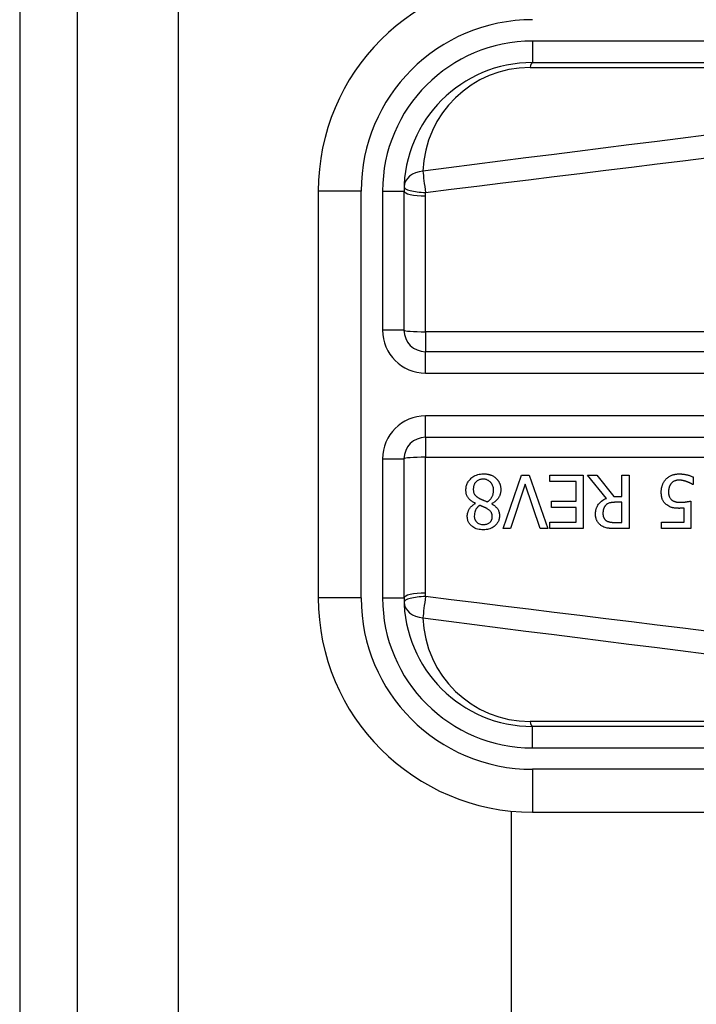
# Model space of a CAD drawing. Header units: inches. Extents: x 4 to 105, y 5 to 58.
# Tile 66 of 133: x 3.518 to 4.14, y 34.478 to 35.383. Entities that reach past the tile are written whole.
import ezdxf

# ---------------------------------------------------------------- set-up
doc = ezdxf.new("R2010")
doc.units = ezdxf.units.IN
doc.header["$MEASUREMENT"] = 0
doc.layers.add('Visible Edges(ANSI)', color=7, linetype='Continuous', lineweight=25)
doc.layers.add('Visible Tangent Edges(ANSI)', color=7, linetype='Continuous', lineweight=25)

msp = doc.modelspace()

# ---------------------------------------------------------------- linework, layer by layer
at = {"layer": 'Visible Edges(ANSI)'}
for p, q in [((3.51786, 39.1425), (3.51786, 9.6315)), ((3.57086, 9.6315), (3.57086, 39.1425)), ((3.98911, 35.34362), (4.63817, 35.34362)), ((3.79226, 35.22551), (3.79226, 34.8515)), ((3.871, 35.09755), (3.871, 35.22551)), ((4.54266, 35.07786), (3.89068, 35.07786)), ((3.89068, 34.99915), (4.54266, 34.99915)), ((3.871, 34.8515), (3.871, 34.97946)), ((3.96211, 34.91526), (3.97906, 34.96447)), ((3.97906, 34.96447), (3.98612, 34.96447)), ((3.98612, 34.96447), (4.00307, 34.91526)), ((4.00498, 34.95865), (4.00498, 34.96447)), ((4.00498, 34.96447), (4.03577, 34.96447)), ((4.03577, 34.96447), (4.03577, 34.91526)), ((4.05718, 34.94305), (4.03968, 34.96447)), ((4.03968, 34.96447), (4.04817, 34.96447)), ((4.04817, 34.96447), (4.06372, 34.94489)), ((4.07122, 34.96447), (4.07776, 34.96447)), ((4.07122, 34.94489), (4.07122, 34.96447)), ((4.07776, 34.96447), (4.07776, 34.91526)), ((4.13671, 34.96271), (4.13671, 34.95574)), ((3.98241, 34.95613), (3.96877, 34.91526)), ((3.99605, 34.91526), (3.98241, 34.95613)), ((4.02923, 34.95865), (4.00498, 34.95865)), ((4.02923, 34.94038), (4.02923, 34.95865)), ((4.13671, 34.95574), (4.13623, 34.95574)), ((4.06372, 34.94489), (4.07122, 34.94489)), ((4.13467, 34.94062), (4.13467, 34.91526)), ((3.93662, 34.93827), (3.93662, 34.93847)), ((3.95162, 34.93819), (3.95162, 34.93799)), ((4.00661, 34.93456), (4.00661, 34.94038)), ((4.00661, 34.94038), (4.02923, 34.94038)), ((4.02923, 34.93456), (4.00661, 34.93456)), ((4.02923, 34.92108), (4.02923, 34.93456)), ((4.07122, 34.93942), (4.06548, 34.93942)), ((4.07122, 34.92092), (4.07122, 34.93942)), ((4.12833, 34.92104), (4.12833, 34.93416)), ((3.96877, 34.91526), (3.96211, 34.91526)), ((4.00307, 34.91526), (3.99605, 34.91526)), ((4.00498, 34.92108), (4.02923, 34.92108)), ((4.00498, 34.91526), (4.00498, 34.92108)), ((4.03577, 34.91526), (4.00498, 34.91526)), ((4.06472, 34.92092), (4.07122, 34.92092)), ((4.07776, 34.91526), (4.06508, 34.91526)), ((4.10767, 34.91526), (4.10767, 34.92104)), ((4.10767, 34.92104), (4.12833, 34.92104)), ((4.13467, 34.91526), (4.10767, 34.91526)), ((4.63817, 34.73339), (3.98911, 34.73339)), ((3.96988, 14.11842), (3.96988, 34.65559)), ((3.98911, 34.65465), (4.63817, 34.65465))]:
    msp.add_line(p, q, dxfattribs=at)
at = {"layer": 'Visible Edges(ANSI)', "flags": 128}
for points in [[(3.92789, 34.95075), (3.92791, 34.95162), (3.92798, 34.95247), (3.92809, 34.95332), (3.92826, 34.95416), (3.92847, 34.95499), (3.92874, 34.95581), (3.92907, 34.95661), (3.92944, 34.95739), (3.92986, 34.95813), (3.93033, 34.95885), (3.93084, 34.95954), (3.93139, 34.9602), (3.93198, 34.96084), (3.93265, 34.96148), (3.93343, 34.96214), (3.9343, 34.96278), (3.93528, 34.96341), (3.93637, 34.96398), (3.93755, 34.96449), (3.93878, 34.9649), (3.94004, 34.96521), (3.94133, 34.96542), (3.94262, 34.96555), (3.94392, 34.96559)], [(3.94384, 34.96068), (3.94306, 34.96066), (3.94228, 34.96059), (3.94152, 34.96046), (3.94076, 34.96028), (3.94002, 34.96003), (3.93932, 34.95972), (3.9387, 34.95938), (3.93815, 34.95901), (3.93766, 34.95863), (3.93724, 34.95824), (3.93687, 34.95786), (3.93652, 34.95745), (3.93621, 34.95702), (3.93592, 34.95657), (3.93567, 34.9561), (3.93544, 34.95561), (3.93525, 34.9551), (3.93509, 34.95459), (3.93495, 34.95407), (3.93485, 34.95354), (3.93477, 34.95301), (3.93471, 34.95247), (3.93468, 34.95193), (3.93467, 34.95139)], [(3.95329, 34.95039), (3.95327, 34.95118), (3.95321, 34.95196), (3.95309, 34.95273), (3.95292, 34.9535), (3.9527, 34.95425), (3.95242, 34.95498), (3.95209, 34.95567), (3.95173, 34.9563), (3.95134, 34.95687), (3.95094, 34.95739), (3.95053, 34.95785), (3.95012, 34.95826), (3.94969, 34.95864), (3.94924, 34.959), (3.94877, 34.95932), (3.94827, 34.95961), (3.94776, 34.95987), (3.94723, 34.96009), (3.94668, 34.96028), (3.94613, 34.96043), (3.94556, 34.96054), (3.945, 34.96062), (3.94442, 34.96067), (3.94384, 34.96068)], [(3.94392, 34.96559), (3.94436, 34.96558), (3.9448, 34.96557), (3.94524, 34.96555), (3.94568, 34.96552), (3.94611, 34.96548), (3.94655, 34.96544), (3.94698, 34.96538), (3.94742, 34.96531), (3.94785, 34.96524), (3.94827, 34.96515), (3.9487, 34.96506), (3.94913, 34.96495), (3.94955, 34.96483), (3.94997, 34.96471), (3.95038, 34.96457), (3.95081, 34.96441), (3.9513, 34.96422), (3.95187, 34.96397), (3.95249, 34.96366), (3.95316, 34.9633), (3.95384, 34.96287), (3.9545, 34.9624), (3.95513, 34.9619), (3.95573, 34.96136)], [(3.95573, 34.96136), (3.95602, 34.96107), (3.95631, 34.96077), (3.95658, 34.96046), (3.95684, 34.96014), (3.9571, 34.95982), (3.95734, 34.95949), (3.95757, 34.95916), (3.95779, 34.95881), (3.958, 34.95846), (3.9582, 34.95811), (3.95839, 34.95774), (3.95857, 34.95737), (3.95874, 34.95699), (3.95891, 34.95658), (3.95907, 34.95613), (3.95924, 34.95565), (3.95939, 34.95512), (3.95954, 34.95456), (3.95966, 34.95396), (3.95977, 34.95335), (3.95985, 34.95273), (3.95991, 34.95211), (3.95994, 34.95149), (3.95995, 34.95087)], [(4.10739, 34.94884), (4.1074, 34.94933), (4.10741, 34.94981), (4.10744, 34.9503), (4.10748, 34.95078), (4.10753, 34.95127), (4.1076, 34.95175), (4.10767, 34.95223), (4.10776, 34.9527), (4.10786, 34.95318), (4.10797, 34.95365), (4.1081, 34.95412), (4.10824, 34.95459), (4.1084, 34.95505), (4.10856, 34.95551), (4.10875, 34.95598), (4.10897, 34.95647), (4.1092, 34.95698), (4.10947, 34.95749), (4.10976, 34.95802), (4.11009, 34.95855), (4.11045, 34.95908), (4.11084, 34.95962), (4.11127, 34.96015), (4.11174, 34.96068)], [(4.11174, 34.96068), (4.11226, 34.96121), (4.1128, 34.9617), (4.11337, 34.96217), (4.11396, 34.9626), (4.11457, 34.96301), (4.1152, 34.96338), (4.11586, 34.96373), (4.11652, 34.96404), (4.11715, 34.96431), (4.11775, 34.96453), (4.11831, 34.96472), (4.11883, 34.96487), (4.1193, 34.96499), (4.11973, 34.96509), (4.12013, 34.96517), (4.12054, 34.96525), (4.12095, 34.96531), (4.12135, 34.96536), (4.12176, 34.96541), (4.12217, 34.96544), (4.12259, 34.96547), (4.123, 34.96549), (4.12341, 34.9655), (4.12382, 34.96551)], [(4.1237, 34.9598), (4.12346, 34.9598), (4.12322, 34.95979), (4.12298, 34.95978), (4.12274, 34.95976), (4.12251, 34.95974), (4.12227, 34.95971), (4.12203, 34.95967), (4.1218, 34.95964), (4.12157, 34.95959), (4.12133, 34.95954), (4.1211, 34.95949), (4.12087, 34.95943), (4.12064, 34.95936), (4.12041, 34.95929), (4.12019, 34.95921), (4.11996, 34.95913), (4.11972, 34.95904), (4.1194, 34.95891), (4.119, 34.95871), (4.11853, 34.95844), (4.11802, 34.9581), (4.11751, 34.95771), (4.11704, 34.95728), (4.11661, 34.95681)], [(4.13092, 34.95837), (4.13072, 34.95844), (4.13052, 34.95851), (4.13031, 34.95857), (4.13011, 34.95864), (4.1299, 34.95871), (4.12969, 34.95878), (4.12948, 34.95884), (4.12928, 34.9589), (4.12907, 34.95897), (4.12886, 34.95903), (4.12865, 34.95909), (4.12844, 34.95915), (4.12823, 34.9592), (4.12802, 34.95926), (4.12781, 34.95931), (4.1276, 34.95937), (4.12739, 34.95942), (4.12715, 34.95947), (4.12682, 34.95954), (4.12639, 34.95961), (4.12587, 34.95968), (4.12525, 34.95974), (4.12452, 34.95979), (4.1237, 34.9598)], [(4.12382, 34.96551), (4.12435, 34.9655), (4.12487, 34.96549), (4.12539, 34.96547), (4.12591, 34.96544), (4.12643, 34.9654), (4.12695, 34.96535), (4.12747, 34.96529), (4.12799, 34.96523), (4.1285, 34.96516), (4.12902, 34.96507), (4.12953, 34.96498), (4.13004, 34.96488), (4.13055, 34.96478), (4.13107, 34.96466), (4.1316, 34.96453), (4.13214, 34.96439), (4.1327, 34.96423), (4.13326, 34.96406), (4.13383, 34.96388), (4.13441, 34.96368), (4.13499, 34.96347), (4.13556, 34.96323), (4.13614, 34.96298), (4.13671, 34.96271)], [(3.93662, 34.93847), (3.93593, 34.9388), (3.93524, 34.93916), (3.93457, 34.93954), (3.9339, 34.93995), (3.93326, 34.94038), (3.93264, 34.94084), (3.93204, 34.94132), (3.93146, 34.94184), (3.93092, 34.94238), (3.93043, 34.94293), (3.93, 34.94348), (3.92962, 34.94403), (3.9293, 34.94457), (3.92902, 34.94511), (3.92878, 34.94565), (3.92858, 34.94619), (3.92841, 34.94674), (3.92826, 34.9473), (3.92814, 34.94787), (3.92805, 34.94844), (3.92798, 34.94901), (3.92793, 34.94959), (3.9279, 34.95017), (3.92789, 34.95075)], [(3.93467, 34.95139), (3.93468, 34.95086), (3.93471, 34.95032), (3.93476, 34.94979), (3.93484, 34.94926), (3.93495, 34.94874), (3.93509, 34.94822), (3.93527, 34.94773), (3.93546, 34.94727), (3.93568, 34.94686), (3.93591, 34.9465), (3.93616, 34.94617), (3.93641, 34.94587), (3.93667, 34.94559), (3.93695, 34.94532), (3.93725, 34.94506), (3.93756, 34.9448), (3.93789, 34.94454), (3.93823, 34.9443), (3.93858, 34.94405), (3.93894, 34.94382), (3.93931, 34.94359), (3.93969, 34.94336), (3.94007, 34.94315), (3.94045, 34.94293)], [(3.94767, 34.93986), (3.94803, 34.94011), (3.94837, 34.94036), (3.94871, 34.94062), (3.94904, 34.94089), (3.94936, 34.94118), (3.94967, 34.94147), (3.94997, 34.94177), (3.95025, 34.94208), (3.95053, 34.9424), (3.9508, 34.94274), (3.95105, 34.94308), (3.9513, 34.94343), (3.95154, 34.94382), (3.95179, 34.94424), (3.95204, 34.94471), (3.95228, 34.94523), (3.9525, 34.94579), (3.95271, 34.9464), (3.9529, 34.94705), (3.95304, 34.9477), (3.95316, 34.94837), (3.95323, 34.94904), (3.95328, 34.94971), (3.95329, 34.95039)], [(3.95995, 34.95087), (3.95994, 34.95033), (3.95992, 34.9498), (3.95987, 34.94927), (3.9598, 34.94875), (3.95971, 34.94822), (3.9596, 34.94771), (3.95946, 34.94719), (3.95931, 34.94669), (3.95914, 34.94618), (3.95894, 34.94568), (3.95872, 34.94517), (3.95846, 34.94464), (3.95815, 34.94407), (3.9578, 34.94349), (3.95739, 34.9429), (3.95693, 34.9423), (3.95641, 34.94169), (3.95582, 34.94108), (3.95519, 34.94051), (3.95453, 34.93997), (3.95384, 34.93947), (3.95312, 34.93901), (3.95238, 34.93858), (3.95162, 34.93819)], [(4.11661, 34.95681), (4.11644, 34.9566), (4.11627, 34.95639), (4.11612, 34.95618), (4.11597, 34.95596), (4.11582, 34.95574), (4.11568, 34.95551), (4.11555, 34.95528), (4.11543, 34.95505), (4.11531, 34.95481), (4.11519, 34.95457), (4.11509, 34.95433), (4.11498, 34.95408), (4.11489, 34.95383), (4.1148, 34.95358), (4.11471, 34.95332), (4.11462, 34.95302), (4.11453, 34.95267), (4.11443, 34.95228), (4.11434, 34.95183), (4.11426, 34.95134), (4.11419, 34.95079), (4.11414, 34.95018), (4.11411, 34.94952), (4.11409, 34.9488)], [(4.13623, 34.95574), (4.13612, 34.95581), (4.136, 34.95589), (4.13587, 34.95598), (4.13574, 34.95607), (4.13559, 34.95616), (4.13543, 34.95626), (4.13527, 34.95636), (4.13509, 34.95646), (4.1349, 34.95657), (4.13471, 34.95668), (4.1345, 34.95679), (4.13429, 34.9569), (4.13406, 34.95701), (4.13382, 34.95713), (4.13358, 34.95725), (4.13332, 34.95737), (4.13306, 34.95749), (4.13278, 34.95761), (4.1325, 34.95774), (4.1322, 34.95786), (4.1319, 34.95799), (4.13158, 34.95812), (4.13126, 34.95824), (4.13092, 34.95837)], [(3.94045, 34.94293), (3.94061, 34.94285), (3.94077, 34.94276), (3.94093, 34.94267), (3.9411, 34.94259), (3.94128, 34.9425), (3.94146, 34.94242), (3.94166, 34.94233), (3.94187, 34.94223), (3.94208, 34.94214), (3.94231, 34.94204), (3.94256, 34.94194), (3.94282, 34.94183), (3.9431, 34.94171), (3.9434, 34.94159), (3.94372, 34.94146), (3.94406, 34.94132), (3.94442, 34.94118), (3.9448, 34.94102), (3.94521, 34.94086), (3.94565, 34.94068), (3.94611, 34.9405), (3.9466, 34.9403), (3.94712, 34.94009), (3.94767, 34.93986)], [(4.04697, 34.92862), (4.04698, 34.92911), (4.047, 34.9296), (4.04703, 34.93009), (4.04707, 34.93057), (4.04713, 34.93106), (4.0472, 34.93154), (4.04728, 34.93202), (4.04738, 34.9325), (4.04749, 34.93297), (4.04762, 34.93344), (4.04777, 34.93391), (4.04793, 34.93437), (4.04811, 34.93483), (4.04836, 34.93538), (4.04871, 34.93607), (4.04919, 34.93687), (4.0498, 34.93775), (4.05058, 34.93868), (4.05151, 34.93963), (4.05252, 34.94049), (4.0536, 34.94126), (4.05475, 34.94195), (4.05595, 34.94254), (4.05718, 34.94305)], [(4.11246, 34.93695), (4.11196, 34.93735), (4.11148, 34.93777), (4.11103, 34.93821), (4.1106, 34.93868), (4.11019, 34.93916), (4.10982, 34.93967), (4.10946, 34.9402), (4.10914, 34.94075), (4.10885, 34.9413), (4.1086, 34.94183), (4.10838, 34.94236), (4.1082, 34.94287), (4.10805, 34.94337), (4.10792, 34.94387), (4.10781, 34.94435), (4.10771, 34.94484), (4.10763, 34.94534), (4.10756, 34.94583), (4.10751, 34.94633), (4.10747, 34.94684), (4.10743, 34.94734), (4.10741, 34.94784), (4.1074, 34.94834), (4.10739, 34.94884)], [(4.11409, 34.9488), (4.11409, 34.94852), (4.1141, 34.94824), (4.11411, 34.94797), (4.11413, 34.94769), (4.11415, 34.94742), (4.11417, 34.94715), (4.1142, 34.94688), (4.11424, 34.94661), (4.11428, 34.94635), (4.11433, 34.94609), (4.11438, 34.94583), (4.11444, 34.94558), (4.11451, 34.94533), (4.11459, 34.94509), (4.11467, 34.94485), (4.11476, 34.94462), (4.11486, 34.94437), (4.11501, 34.94406), (4.1152, 34.9437), (4.11545, 34.94329), (4.11576, 34.94286), (4.1161, 34.94245), (4.11648, 34.94206), (4.11688, 34.9417)], [(4.11688, 34.9417), (4.11714, 34.94148), (4.1174, 34.94129), (4.11766, 34.9411), (4.11794, 34.94092), (4.11822, 34.94076), (4.11851, 34.94061), (4.11881, 34.94047), (4.11911, 34.94034), (4.11942, 34.94022), (4.11975, 34.94012), (4.12008, 34.94002), (4.12042, 34.93992), (4.12076, 34.93984), (4.12112, 34.93977), (4.12148, 34.9397), (4.12185, 34.93964), (4.12223, 34.93959), (4.12261, 34.93954), (4.12299, 34.93951), (4.12338, 34.93948), (4.12377, 34.93945), (4.12416, 34.93944), (4.12455, 34.93943), (4.12494, 34.93942)], [(4.12494, 34.93942), (4.12538, 34.93943), (4.12582, 34.93944), (4.12626, 34.93945), (4.1267, 34.93947), (4.12714, 34.93949), (4.12758, 34.93952), (4.12802, 34.93956), (4.12846, 34.9396), (4.1289, 34.93965), (4.12934, 34.9397), (4.12979, 34.93976), (4.13024, 34.93982), (4.13068, 34.93989), (4.13112, 34.93996), (4.13156, 34.94003), (4.13198, 34.9401), (4.13239, 34.94017), (4.13279, 34.94024), (4.13316, 34.94031), (4.13352, 34.94038), (4.13385, 34.94045), (4.13415, 34.94051), (4.13443, 34.94057), (4.13467, 34.94062)], [(3.92913, 34.92666), (3.92914, 34.92712), (3.92916, 34.92756), (3.92921, 34.92801), (3.92927, 34.92845), (3.92935, 34.92889), (3.92944, 34.92933), (3.92956, 34.92976), (3.92968, 34.93019), (3.92983, 34.93062), (3.92999, 34.93105), (3.93017, 34.93149), (3.9304, 34.93198), (3.93066, 34.93251), (3.93098, 34.93307), (3.93134, 34.93365), (3.93176, 34.93425), (3.93223, 34.93485), (3.93277, 34.93545), (3.93334, 34.93601), (3.93394, 34.93653), (3.93457, 34.93702), (3.93523, 34.93747), (3.93591, 34.93789), (3.93662, 34.93827)], [(3.94049, 34.93659), (3.94027, 34.93642), (3.94004, 34.93624), (3.93982, 34.93605), (3.9396, 34.93587), (3.93938, 34.93567), (3.93916, 34.93548), (3.93895, 34.93528), (3.93874, 34.93507), (3.93854, 34.93486), (3.93834, 34.93465), (3.93815, 34.93443), (3.93796, 34.93421), (3.93778, 34.93399), (3.9376, 34.93376), (3.93743, 34.93353), (3.93727, 34.93329), (3.93712, 34.93305), (3.9369, 34.93267), (3.93662, 34.93208), (3.9363, 34.93129), (3.936, 34.93028), (3.93576, 34.92912), (3.93563, 34.92793), (3.93559, 34.92674)], [(3.94743, 34.93352), (3.94729, 34.9336), (3.94713, 34.93369), (3.94695, 34.93378), (3.94675, 34.93389), (3.94654, 34.934), (3.94631, 34.93412), (3.94606, 34.93424), (3.9458, 34.93437), (3.94552, 34.93451), (3.94523, 34.93465), (3.94493, 34.93479), (3.94462, 34.93493), (3.9443, 34.93508), (3.94398, 34.93523), (3.94364, 34.93537), (3.9433, 34.93552), (3.94296, 34.93567), (3.94261, 34.93581), (3.94226, 34.93595), (3.9419, 34.93609), (3.94155, 34.93622), (3.94119, 34.93635), (3.94084, 34.93648), (3.94049, 34.93659)], [(3.95214, 34.92634), (3.95213, 34.92661), (3.95212, 34.92687), (3.95211, 34.92713), (3.95208, 34.92739), (3.95205, 34.92765), (3.952, 34.9279), (3.95195, 34.92816), (3.95189, 34.92841), (3.95182, 34.92866), (3.95174, 34.92891), (3.95165, 34.92916), (3.95155, 34.92941), (3.95142, 34.92968), (3.95126, 34.92999), (3.95105, 34.93033), (3.9508, 34.93069), (3.95049, 34.93108), (3.95012, 34.93148), (3.94972, 34.93188), (3.9493, 34.93225), (3.94885, 34.93259), (3.94839, 34.93292), (3.94792, 34.93323), (3.94743, 34.93352)], [(3.95162, 34.93799), (3.95203, 34.93774), (3.95244, 34.93749), (3.95285, 34.93722), (3.95326, 34.93695), (3.95366, 34.93666), (3.95405, 34.93637), (3.95443, 34.93607), (3.95481, 34.93575), (3.95517, 34.93543), (3.95552, 34.93509), (3.95586, 34.93475), (3.95619, 34.93439), (3.9565, 34.93403), (3.9568, 34.93365), (3.9571, 34.93322), (3.9574, 34.93274), (3.95769, 34.93219), (3.95797, 34.93158), (3.95821, 34.93089), (3.95842, 34.93015), (3.95857, 34.9294), (3.95868, 34.92864), (3.95874, 34.92787), (3.95876, 34.9271)], [(4.05659, 34.93687), (4.05636, 34.93665), (4.05615, 34.93642), (4.05594, 34.93619), (4.05574, 34.93595), (4.05556, 34.9357), (4.05538, 34.93545), (4.05522, 34.93518), (4.05506, 34.93492), (4.05492, 34.93464), (4.05478, 34.93436), (4.05465, 34.93407), (4.05453, 34.93376), (4.05442, 34.93344), (4.05431, 34.93311), (4.05421, 34.93275), (4.05412, 34.93238), (4.05404, 34.93199), (4.05397, 34.93159), (4.05392, 34.93118), (4.05387, 34.93078), (4.05384, 34.93037), (4.05381, 34.92996), (4.0538, 34.92955), (4.05379, 34.92914)], [(4.06548, 34.93942), (4.06519, 34.93942), (4.06491, 34.93942), (4.06462, 34.93941), (4.06433, 34.9394), (4.06405, 34.93939), (4.06376, 34.93938), (4.06347, 34.93936), (4.06318, 34.93934), (4.0629, 34.93931), (4.06261, 34.93928), (4.06232, 34.93925), (4.06204, 34.93921), (4.06175, 34.93917), (4.06147, 34.93913), (4.06118, 34.93908), (4.0609, 34.93903), (4.06062, 34.93898), (4.06034, 34.93891), (4.05993, 34.93881), (4.05935, 34.93863), (4.05866, 34.93834), (4.05792, 34.93793), (4.05722, 34.93744), (4.05659, 34.93687)], [(4.12386, 34.93388), (4.12351, 34.93388), (4.12314, 34.93389), (4.12278, 34.93389), (4.12241, 34.93391), (4.12204, 34.93392), (4.12167, 34.93394), (4.1213, 34.93396), (4.12093, 34.93399), (4.12055, 34.93402), (4.12018, 34.93405), (4.11981, 34.9341), (4.11944, 34.93414), (4.11908, 34.93419), (4.11871, 34.93425), (4.11835, 34.93431), (4.11799, 34.93438), (4.11764, 34.93446), (4.11727, 34.93455), (4.11672, 34.9347), (4.116, 34.93494), (4.11514, 34.93531), (4.11421, 34.93579), (4.11331, 34.93634), (4.11246, 34.93695)], [(4.12833, 34.93416), (4.12817, 34.93414), (4.12802, 34.93412), (4.12786, 34.9341), (4.1277, 34.93408), (4.12754, 34.93407), (4.12739, 34.93405), (4.12723, 34.93403), (4.12707, 34.93402), (4.12691, 34.93401), (4.12676, 34.93399), (4.1266, 34.93398), (4.12644, 34.93397), (4.12628, 34.93396), (4.12612, 34.93395), (4.12594, 34.93394), (4.12575, 34.93393), (4.12555, 34.93392), (4.12533, 34.93391), (4.1251, 34.9339), (4.12486, 34.9339), (4.12462, 34.93389), (4.12437, 34.93389), (4.12412, 34.93388), (4.12386, 34.93388)], [(3.94392, 34.91414), (3.94259, 34.91418), (3.94126, 34.91429), (3.93995, 34.91449), (3.93866, 34.91479), (3.93739, 34.91519), (3.93619, 34.91569), (3.93515, 34.91623), (3.93426, 34.9168), (3.93351, 34.91737), (3.93289, 34.91791), (3.93237, 34.91841), (3.93189, 34.91892), (3.93145, 34.91946), (3.93105, 34.92003), (3.93068, 34.92061), (3.93034, 34.92122), (3.93005, 34.92186), (3.9298, 34.92252), (3.92958, 34.92319), (3.92942, 34.92387), (3.92929, 34.92456), (3.9292, 34.92526), (3.92914, 34.92596), (3.92913, 34.92666)], [(3.93559, 34.92674), (3.9356, 34.92635), (3.93562, 34.92595), (3.93566, 34.92557), (3.93572, 34.92518), (3.9358, 34.9248), (3.9359, 34.92442), (3.93602, 34.92404), (3.93615, 34.92367), (3.93631, 34.92331), (3.93649, 34.92296), (3.93669, 34.92262), (3.9369, 34.9223), (3.93713, 34.92198), (3.93738, 34.92168), (3.93764, 34.92138), (3.93794, 34.92109), (3.93834, 34.92073), (3.93888, 34.92034), (3.93955, 34.91995), (3.94036, 34.91959), (3.94124, 34.91932), (3.94213, 34.91914), (3.94305, 34.91904), (3.94396, 34.91901)], [(3.95876, 34.9271), (3.95874, 34.92635), (3.95868, 34.92562), (3.95858, 34.92488), (3.95843, 34.92416), (3.95824, 34.92345), (3.95801, 34.92274), (3.95773, 34.92205), (3.9574, 34.92138), (3.95703, 34.92074), (3.95662, 34.92012), (3.95618, 34.91953), (3.95569, 34.91896), (3.95517, 34.91841), (3.95457, 34.91785), (3.95387, 34.91726), (3.95306, 34.91668), (3.95213, 34.91611), (3.95109, 34.91558), (3.94996, 34.91512), (3.94879, 34.91475), (3.9476, 34.91447), (3.94638, 34.91428), (3.94515, 34.91418), (3.94392, 34.91414)], [(3.94396, 34.91901), (3.94473, 34.91903), (3.94548, 34.9191), (3.94623, 34.91923), (3.94697, 34.91942), (3.94769, 34.91967), (3.94835, 34.91997), (3.94892, 34.9203), (3.94941, 34.92063), (3.94982, 34.92096), (3.95015, 34.92126), (3.95043, 34.92155), (3.95069, 34.92185), (3.95093, 34.92217), (3.95115, 34.9225), (3.95135, 34.92285), (3.95152, 34.92321), (3.95168, 34.92358), (3.9518, 34.92397), (3.95191, 34.92435), (3.952, 34.92474), (3.95206, 34.92514), (3.9521, 34.92554), (3.95213, 34.92594), (3.95214, 34.92634)], [(4.05256, 34.91785), (4.05202, 34.91821), (4.05151, 34.9186), (4.05102, 34.91901), (4.05055, 34.91944), (4.05011, 34.9199), (4.04969, 34.92038), (4.04929, 34.92089), (4.04892, 34.92141), (4.04859, 34.92194), (4.04831, 34.92244), (4.04806, 34.92293), (4.04786, 34.92341), (4.04769, 34.92386), (4.04755, 34.9243), (4.04743, 34.92472), (4.04733, 34.92515), (4.04724, 34.92557), (4.04717, 34.926), (4.0471, 34.92644), (4.04706, 34.92687), (4.04702, 34.92731), (4.04699, 34.92774), (4.04698, 34.92818), (4.04697, 34.92862)], [(4.05379, 34.92914), (4.0538, 34.92886), (4.05381, 34.92859), (4.05382, 34.92832), (4.05384, 34.92805), (4.05387, 34.92778), (4.05391, 34.92751), (4.05396, 34.92724), (4.05401, 34.92698), (4.05407, 34.92671), (4.05414, 34.92645), (4.05422, 34.92619), (4.05431, 34.92593), (4.0544, 34.92568), (4.05451, 34.92542), (4.05464, 34.92515), (4.05478, 34.92487), (4.05496, 34.92457), (4.05517, 34.92426), (4.05541, 34.92395), (4.05567, 34.92364), (4.05596, 34.92336), (4.05626, 34.92309), (4.05657, 34.92283), (4.0569, 34.92259)], [(4.0569, 34.92259), (4.0572, 34.92241), (4.05751, 34.92224), (4.05782, 34.92208), (4.05813, 34.92193), (4.05845, 34.9218), (4.05878, 34.92167), (4.05911, 34.92157), (4.05945, 34.92147), (4.05979, 34.92138), (4.06014, 34.9213), (4.06049, 34.92123), (4.06085, 34.92117), (4.06121, 34.92112), (4.06157, 34.92108), (4.06193, 34.92104), (4.06229, 34.92101), (4.06264, 34.92098), (4.06298, 34.92096), (4.06331, 34.92095), (4.06363, 34.92094), (4.06393, 34.92093), (4.06421, 34.92092), (4.06448, 34.92092), (4.06472, 34.92092)], [(4.06508, 34.91526), (4.0647, 34.91526), (4.06432, 34.91526), (4.06393, 34.91527), (4.06354, 34.91527), (4.06315, 34.91528), (4.06275, 34.9153), (4.06235, 34.91531), (4.06195, 34.91533), (4.06155, 34.91535), (4.06115, 34.91537), (4.06075, 34.9154), (4.06035, 34.91543), (4.05996, 34.91547), (4.05957, 34.91551), (4.05918, 34.91555), (4.05879, 34.9156), (4.05841, 34.91565), (4.05804, 34.91571), (4.05754, 34.9158), (4.05679, 34.91597), (4.05582, 34.91626), (4.0547, 34.91669), (4.05361, 34.91723), (4.05256, 34.91785)]]:
    msp.add_lwpolyline(points, dxfattribs=at)
at = {"layer": 'Visible Edges(ANSI)'}
for centre, radius, start, end in [((3.98911, 35.22551), 0.19685, 90, 180), ((3.98911, 35.22551), 0.11811, 90, 180), ((3.89068, 35.09755), 0.01969, 180, 270), ((3.89068, 34.97946), 0.01969, 90, 180), ((3.98911, 34.8515), 0.19685, 180, 270), ((3.98911, 34.8515), 0.11811, 180, 270)]:
    msp.add_arc(centre, radius, start, end, dxfattribs=at)
at = {"layer": 'Visible Tangent Edges(ANSI)'}
for p, q in [((3.66386, 9.6315), (3.66386, 39.1425)), ((3.98911, 35.36331), (3.98911, 35.34362)), ((4.63817, 35.36331), (3.98911, 35.36331)), ((3.98679, 35.33903), (4.53592, 35.33903)), ((3.83163, 35.22551), (3.79226, 35.22551)), ((3.83163, 34.8515), (3.83163, 35.22551)), ((3.85131, 35.22551), (3.871, 35.22551)), ((3.85131, 35.22551), (3.85131, 35.09755)), ((3.89068, 35.09616), (3.89068, 35.22101)), ((3.871, 35.09755), (3.85131, 35.09755)), ((4.54266, 35.09616), (3.89068, 35.09616)), ((3.89068, 35.09616), (3.89068, 35.07786)), ((3.89068, 35.05818), (3.89068, 35.07786)), ((3.89068, 35.05818), (4.54266, 35.05818)), ((3.89068, 34.99915), (3.89068, 35.01883)), ((4.54266, 35.01883), (3.89068, 35.01883)), ((3.89068, 34.99915), (3.89068, 34.98085)), ((3.85131, 34.97946), (3.871, 34.97946)), ((3.85131, 34.97946), (3.85131, 34.8515)), ((3.89068, 34.856), (3.89068, 34.98085)), ((3.89068, 34.98085), (4.54266, 34.98085)), ((3.83163, 34.8515), (3.79226, 34.8515)), ((3.85131, 34.8515), (3.871, 34.8515)), ((4.53592, 34.73798), (3.98679, 34.73798)), ((3.98911, 34.7137), (3.98911, 34.73339)), ((3.98911, 34.7137), (4.63817, 34.7137)), ((4.63817, 34.69402), (3.98911, 34.69402)), ((3.98911, 34.69402), (3.98911, 34.65465))]:
    msp.add_line(p, q, dxfattribs=at)
at = {"layer": 'Visible Tangent Edges(ANSI)', "flags": 128}
for points in [[(4.14865, 35.27673), (4.12499, 35.27378), (4.10133, 35.27082), (4.07767, 35.26786), (4.05401, 35.26488), (4.03035, 35.2619), (4.00669, 35.2589), (3.98304, 35.2559), (3.95938, 35.25289), (3.93572, 35.24987), (3.91207, 35.24684), (3.88841, 35.24381)], [(3.89073, 35.22413), (3.91439, 35.22709), (3.93804, 35.23004), (3.9617, 35.23299), (3.98536, 35.23592), (4.00902, 35.23884), (4.03267, 35.24176), (4.05633, 35.24467), (4.07999, 35.24757), (4.10365, 35.25046), (4.12731, 35.25334), (4.15098, 35.25621)], [(3.89068, 35.22101), (3.89068, 35.22114), (3.89068, 35.22127), (3.89068, 35.2214), (3.89068, 35.22153), (3.89068, 35.22166), (3.89069, 35.22179), (3.89069, 35.22192), (3.89069, 35.22205), (3.89069, 35.22218), (3.89069, 35.22231), (3.89069, 35.22244), (3.8907, 35.22257), (3.8907, 35.2227), (3.8907, 35.22283), (3.8907, 35.22296), (3.89071, 35.22309), (3.89071, 35.22322), (3.89071, 35.22335), (3.89071, 35.22348), (3.89072, 35.22361), (3.89072, 35.22374), (3.89073, 35.22387), (3.89073, 35.224), (3.89073, 35.22413)], [(3.89073, 34.85288), (3.89073, 34.85301), (3.89073, 34.85314), (3.89072, 34.85327), (3.89072, 34.8534), (3.89071, 34.85353), (3.89071, 34.85366), (3.89071, 34.85379), (3.89071, 34.85392), (3.8907, 34.85405), (3.8907, 34.85418), (3.8907, 34.85431), (3.8907, 34.85444), (3.89069, 34.85457), (3.89069, 34.8547), (3.89069, 34.85483), (3.89069, 34.85496), (3.89069, 34.85509), (3.89069, 34.85522), (3.89068, 34.85535), (3.89068, 34.85548), (3.89068, 34.85561), (3.89068, 34.85574), (3.89068, 34.85587), (3.89068, 34.856)], [(4.15098, 34.8208), (4.12731, 34.82367), (4.10365, 34.82655), (4.07999, 34.82944), (4.05633, 34.83234), (4.03267, 34.83525), (4.00902, 34.83817), (3.98536, 34.84109), (3.9617, 34.84402), (3.93804, 34.84697), (3.91439, 34.84992), (3.89073, 34.85288)], [(3.88841, 34.8332), (3.91207, 34.83016), (3.93572, 34.82714), (3.95938, 34.82412), (3.98304, 34.82111), (4.00669, 34.81811), (4.03035, 34.81511), (4.05401, 34.81213), (4.07767, 34.80915), (4.10133, 34.80619), (4.12499, 34.80323), (4.14865, 34.80028)]]:
    msp.add_lwpolyline(points, dxfattribs=at)
at = {"layer": 'Visible Tangent Edges(ANSI)'}
for centre, radius, start, end in [((3.98911, 35.22551), 0.15748, 90, 180), ((3.98911, 35.22551), 0.1378, 90, 180), ((3.98679, 35.2406), 0.09843, 90, 178.13375), ((3.89068, 35.09755), 0.03937, 180, 270), ((3.89068, 34.97946), 0.03937, 90, 180), ((3.98911, 34.8515), 0.15748, 180, 270), ((3.98911, 34.8515), 0.1378, 180, 270), ((3.98679, 34.83641), 0.09843, 181.86625, 270)]:
    msp.add_arc(centre, radius, start, end, dxfattribs=at)
for centre, major_axis, ratio, start_param, end_param in [((3.98911, 35.32394), (0, 0.01969), 0.183721, 0, 0.697296), ((3.89073, 35.22872), (-0.01967, 0.00064), 0.770235, 4.855758, 6.283185), ((3.89073, 35.22872), (-0.00251, 0.01952), 0.030516, 0.6835, 1.803862), ((3.89068, 35.22551), (-0.01969, 0), 0.228742, 0, 1.570796), ((3.89073, 35.22872), (-0.01967, 0.00064), 0.232745, 0, 1.57838), ((3.89068, 35.09755), (-0.01969, 0), 0.07065, 0, 1.570796), ((3.89068, 34.97946), (-0.01969, 0), 0.07065, 4.712389, 6.283185), ((3.89068, 34.8515), (-0.01969, 0), 0.228742, 4.712389, 6.283185), ((3.89073, 34.84829), (-0.01967, -0.00064), 0.232745, 4.704805, 6.283185), ((3.89073, 34.84829), (0.00251, 0.01952), 0.030516, 1.33773, 2.458093), ((3.89073, 34.84829), (-0.01967, -0.00064), 0.770235, 0, 1.427427), ((3.98911, 34.75307), (0, -0.01969), 0.183721, 5.58589, 6.283185)]:
    msp.add_ellipse(centre, major_axis=major_axis, ratio=ratio, start_param=start_param, end_param=end_param, dxfattribs=at)

doc.saveas('drawing.dxf')
